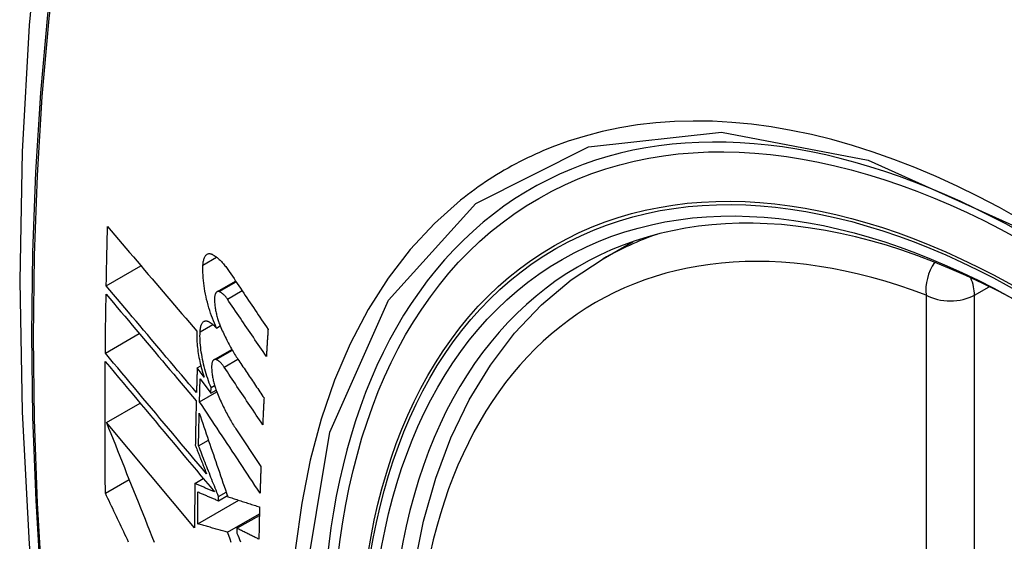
# Model space of a CAD drawing. Header units: inches. Extents: x 290.3 to 341.7, y 109.2 to 160.7.
# Tile 28 of 33: x 315.171 to 315.511, y 144.716 to 144.896. Entities that reach past the tile are written whole.
import ezdxf

# ---------------------------------------------------------------- set-up
doc = ezdxf.new("R2010")
doc.units = ezdxf.units.IN
doc.header["$MEASUREMENT"] = 0
doc.layers.add('Visible Edges(ANSI)', color=7, linetype='Continuous', lineweight=25)
doc.layers.add('Visible Tangent Edges(ANSI)', color=7, linetype='Continuous', lineweight=25)

msp = doc.modelspace()

# ---------------------------------------------------------------- linework, layer by layer
at = {"layer": 'Visible Edges(ANSI)'}
for p, q in [((315.37237, 144.81332), (315.38268, 144.81926)), ((315.20057, 144.80395), (315.21257, 144.81087)), ((315.23884, 144.8019), (315.24529, 144.80562)), ((315.2387, 144.78937), (315.23997, 144.79011)), ((315.20025, 144.78067), (315.212, 144.78744)), ((315.2378, 144.77842), (315.24398, 144.78198)), ((315.232, 144.77557), (315.23325, 144.77629)), ((315.23438, 144.77239), (315.232, 144.77557)), ((315.23303, 144.77177), (315.23673, 144.76682)), ((315.23673, 144.76682), (315.2368, 144.76883)), ((315.2368, 144.76883), (315.23802, 144.76953)), ((315.23281, 144.76389), (315.23876, 144.76732)), ((315.23673, 144.76682), (315.23856, 144.76787)), ((315.20062, 144.75674), (315.21225, 144.76344)), ((315.23111, 144.72027), (315.20062, 144.75674)), ((315.24539, 144.75449), (315.25403, 144.74149)), ((315.23247, 144.74866), (315.23587, 144.75062)), ((315.20027, 144.73224), (315.20848, 144.73697)), ((315.23118, 144.73564), (315.23412, 144.73734)), ((315.23936, 144.72963), (315.24244, 144.73141)), ((315.23936, 144.72963), (315.23938, 144.73107)), ((315.23938, 144.73107), (315.24203, 144.7326)), ((315.2322, 144.72163), (315.24642, 144.72981)), ((315.24248, 144.71883), (315.25352, 144.72518)), ((315.24575, 144.72012), (315.2535, 144.72458)), ((315.24575, 144.72012), (315.24573, 144.71847))]:
    msp.add_line(p, q, dxfattribs=at)
at = {"layer": 'Visible Edges(ANSI)', "flags": 128}
for points in [[(315.22466, 145.13825), (315.21182, 145.10014), (315.20077, 145.06091), (315.19147, 145.02062), (315.18392, 144.97935), (315.17808, 144.93716), (315.17393, 144.89411), (315.17146, 144.85027), (315.17064, 144.80569), (315.17145, 144.76045), (315.17388, 144.7146), (315.1779, 144.6682), (315.1835, 144.62132), (315.19064, 144.57403), (315.19932, 144.5264), (315.20951, 144.47849), (315.22119, 144.43036)], [(315.20057, 144.80395), (315.20059, 144.80481), (315.2006, 144.80566), (315.20062, 144.80651), (315.20063, 144.80736), (315.20065, 144.80822), (315.20067, 144.80907), (315.20069, 144.80992), (315.2007, 144.81078), (315.20072, 144.81163), (315.20074, 144.81249), (315.20076, 144.81334), (315.20078, 144.81419), (315.20079, 144.81505), (315.20081, 144.8159), (315.20083, 144.81676), (315.20085, 144.81761), (315.20087, 144.81846), (315.20089, 144.81932), (315.20091, 144.82017), (315.20093, 144.82103), (315.20095, 144.82188), (315.20098, 144.82274), (315.201, 144.82359), (315.20102, 144.82445)], [(315.20102, 144.82445), (315.20228, 144.82296), (315.20355, 144.82147), (315.20482, 144.81998), (315.20609, 144.81848), (315.20737, 144.81698), (315.20865, 144.81547), (315.20993, 144.81397), (315.21122, 144.81246), (315.21251, 144.81094), (315.2138, 144.80943), (315.21509, 144.80792), (315.21638, 144.8064), (315.21768, 144.80488), (315.21897, 144.80337), (315.22027, 144.80185), (315.22156, 144.80033), (315.22286, 144.79882), (315.22415, 144.7973), (315.22545, 144.79579), (315.22674, 144.79428), (315.22803, 144.79278), (315.22932, 144.79127), (315.23061, 144.78977), (315.23189, 144.78827)], [(315.234, 144.81114), (315.23402, 144.81152), (315.23406, 144.81188), (315.23411, 144.81223), (315.23417, 144.81256), (315.23424, 144.81288), (315.23432, 144.81318), (315.23441, 144.81346), (315.23452, 144.81372), (315.23463, 144.81395), (315.23475, 144.81417), (315.23488, 144.81437), (315.23502, 144.81454), (315.23517, 144.81469), (315.23532, 144.81482), (315.23549, 144.81493), (315.23566, 144.81501), (315.23583, 144.81507), (315.23601, 144.81511), (315.2362, 144.81512), (315.23639, 144.81511), (315.23659, 144.81508), (315.23679, 144.81503), (315.23699, 144.81495), (315.23719, 144.81486)], [(315.23719, 144.81486), (315.23744, 144.81472), (315.23768, 144.81458), (315.23792, 144.81443), (315.23817, 144.81426), (315.23841, 144.81409), (315.23866, 144.81391), (315.23891, 144.81371), (315.23915, 144.81351), (315.2394, 144.81329), (315.23965, 144.81307), (315.23989, 144.81283), (315.24014, 144.81259), (315.24039, 144.81234), (315.24063, 144.81207), (315.24088, 144.8118), (315.24112, 144.81152), (315.24137, 144.81123), (315.24161, 144.81093), (315.24186, 144.81062), (315.2421, 144.81031), (315.24234, 144.80998), (315.24258, 144.80965), (315.24282, 144.80931), (315.24305, 144.80896)], [(315.33954, 144.50516), (315.3318, 144.52434), (315.32495, 144.5436), (315.31901, 144.56287), (315.31402, 144.58204), (315.30999, 144.60104), (315.30695, 144.6198), (315.30492, 144.63822), (315.30391, 144.65622), (315.30393, 144.67374), (315.30499, 144.69069), (315.30709, 144.70701), (315.31024, 144.72262), (315.31445, 144.73745), (315.31971, 144.75144), (315.32601, 144.7645), (315.33334, 144.77657), (315.34168, 144.78756), (315.35101, 144.7974), (315.36126, 144.80601), (315.37237, 144.81332)], [(315.2387, 144.78937), (315.23832, 144.79019), (315.23796, 144.79102), (315.23761, 144.79187), (315.23727, 144.79274), (315.23694, 144.79363), (315.23662, 144.79454), (315.23632, 144.79545), (315.23603, 144.79638), (315.23577, 144.79732), (315.23551, 144.79826), (315.23527, 144.79921), (315.23506, 144.80017), (315.23485, 144.80113), (315.23467, 144.80208), (315.23451, 144.80304), (315.23437, 144.80398), (315.23425, 144.80493), (315.23415, 144.80586), (315.23407, 144.80678), (315.23401, 144.80769), (315.23397, 144.80858), (315.23396, 144.80945), (315.23397, 144.81031), (315.234, 144.81114)], [(315.24305, 144.80896), (315.24361, 144.80812), (315.24417, 144.80729), (315.24473, 144.80645), (315.24528, 144.80562), (315.24584, 144.80478), (315.2464, 144.80395), (315.24696, 144.80311), (315.24752, 144.80227), (315.24808, 144.80144), (315.24864, 144.8006), (315.2492, 144.79976), (315.24976, 144.79893), (315.25032, 144.79809), (315.25088, 144.79725), (315.25144, 144.79642), (315.25201, 144.79558), (315.25257, 144.79474), (315.25313, 144.79391), (315.25369, 144.79307), (315.25425, 144.79224), (315.25481, 144.7914), (315.25537, 144.79056), (315.25593, 144.78973), (315.25649, 144.78889)], [(315.23175, 144.76704), (315.23046, 144.76857), (315.22916, 144.7701), (315.22786, 144.77164), (315.22656, 144.77318), (315.22525, 144.77472), (315.22395, 144.77626), (315.22264, 144.77781), (315.22133, 144.77935), (315.22002, 144.7809), (315.21872, 144.78245), (315.21741, 144.784), (315.2161, 144.78555), (315.21479, 144.7871), (315.21348, 144.78864), (315.21218, 144.79019), (315.21088, 144.79173), (315.20958, 144.79327), (315.20828, 144.79481), (315.20698, 144.79635), (315.20569, 144.79788), (315.20441, 144.7994), (315.20312, 144.80093), (315.20184, 144.80244), (315.20057, 144.80395)], [(315.20025, 144.78067), (315.20026, 144.78152), (315.20027, 144.78237), (315.20027, 144.78322), (315.20028, 144.78407), (315.20029, 144.78492), (315.2003, 144.78577), (315.20031, 144.78661), (315.20032, 144.78746), (315.20033, 144.78831), (315.20034, 144.78916), (315.20035, 144.79001), (315.20036, 144.79086), (315.20038, 144.79171), (315.20039, 144.79256), (315.2004, 144.79341), (315.20041, 144.79426), (315.20042, 144.79511), (315.20044, 144.79596), (315.20045, 144.79681), (315.20046, 144.79766), (315.20048, 144.79851), (315.20049, 144.79936), (315.2005, 144.80021), (315.20052, 144.80106)], [(315.20052, 144.80106), (315.20179, 144.79955), (315.20307, 144.79803), (315.20435, 144.79651), (315.20564, 144.79499), (315.20693, 144.79345), (315.20822, 144.79192), (315.20952, 144.79038), (315.21082, 144.78884), (315.21212, 144.78729), (315.21342, 144.78575), (315.21473, 144.7842), (315.21604, 144.78265), (315.21734, 144.7811), (315.21865, 144.77955), (315.21996, 144.778), (315.22127, 144.77645), (315.22257, 144.77491), (315.22388, 144.77336), (315.22519, 144.77181), (315.22649, 144.77027), (315.22779, 144.76873), (315.22909, 144.7672), (315.23038, 144.76567), (315.23168, 144.76414)], [(315.23961, 144.80195), (315.2395, 144.80199), (315.23938, 144.80201), (315.23927, 144.80202), (315.23916, 144.80201), (315.23906, 144.80199), (315.23895, 144.80196), (315.23886, 144.80191), (315.23876, 144.80185), (315.23867, 144.80178), (315.23859, 144.80169), (315.2385, 144.80159), (315.23843, 144.80148), (315.23836, 144.80136), (315.23829, 144.80122), (315.23823, 144.80107), (315.23818, 144.80091), (315.23813, 144.80073), (315.23809, 144.80055), (315.23806, 144.80036), (315.23803, 144.80015), (315.23801, 144.79994), (315.238, 144.79972), (315.23799, 144.79949), (315.23799, 144.79926)], [(315.23799, 144.79926), (315.238, 144.7989), (315.23801, 144.79853), (315.23803, 144.79816), (315.23806, 144.79778), (315.2381, 144.7974), (315.23814, 144.79702), (315.23819, 144.79663), (315.23825, 144.79624), (315.23831, 144.79585), (315.23838, 144.79545), (315.23846, 144.79506), (315.23854, 144.79466), (315.23863, 144.79427), (315.23873, 144.79388), (315.23883, 144.79349), (315.23893, 144.7931), (315.23904, 144.79271), (315.23916, 144.79233), (315.23928, 144.79196), (315.23941, 144.79158), (315.23954, 144.79121), (315.23967, 144.79085), (315.23981, 144.79049), (315.23996, 144.79014)], [(315.24243, 144.79936), (315.24232, 144.79953), (315.2422, 144.79969), (315.24209, 144.79985), (315.24197, 144.8), (315.24185, 144.80015), (315.24173, 144.80029), (315.24162, 144.80043), (315.2415, 144.80057), (315.24138, 144.80069), (315.24126, 144.80082), (315.24114, 144.80093), (315.24102, 144.80105), (315.2409, 144.80115), (315.24078, 144.80125), (315.24066, 144.80135), (315.24055, 144.80144), (315.24043, 144.80152), (315.24031, 144.8016), (315.24019, 144.80168), (315.24007, 144.80174), (315.23996, 144.80181), (315.23984, 144.80186), (315.23973, 144.80191), (315.23961, 144.80195)], [(315.25591, 144.77957), (315.25535, 144.78039), (315.25479, 144.78121), (315.25422, 144.78204), (315.25366, 144.78286), (315.2531, 144.78369), (315.25254, 144.78451), (315.25197, 144.78534), (315.25141, 144.78616), (315.25085, 144.78699), (315.25029, 144.78782), (315.24972, 144.78864), (315.24916, 144.78947), (315.2486, 144.79029), (315.24804, 144.79112), (315.24748, 144.79194), (315.24692, 144.79277), (315.24635, 144.7936), (315.24579, 144.79442), (315.24523, 144.79524), (315.24467, 144.79607), (315.24411, 144.79689), (315.24355, 144.79772), (315.24299, 144.79854), (315.24243, 144.79936)], [(315.233, 144.78808), (315.23302, 144.78845), (315.23305, 144.7888), (315.2331, 144.78914), (315.23315, 144.78947), (315.23322, 144.78977), (315.2333, 144.79006), (315.23339, 144.79033), (315.23348, 144.79058), (315.23359, 144.7908), (315.23371, 144.79101), (315.23384, 144.79119), (315.23397, 144.79135), (315.23411, 144.79149), (315.23426, 144.79161), (315.23442, 144.7917), (315.23459, 144.79177), (315.23476, 144.79182), (315.23493, 144.79185), (315.23511, 144.79185), (315.2353, 144.79183), (315.23549, 144.79178), (315.23568, 144.79172), (315.23588, 144.79163), (315.23607, 144.79152)], [(315.23607, 144.79152), (315.23618, 144.79146), (315.23629, 144.79139), (315.2364, 144.79132), (315.23651, 144.79125), (315.23662, 144.79118), (315.23672, 144.7911), (315.23683, 144.79102), (315.23694, 144.79094), (315.23705, 144.79086), (315.23716, 144.79077), (315.23727, 144.79069), (315.23738, 144.7906), (315.23749, 144.79051), (315.2376, 144.79041), (315.23771, 144.79032), (315.23782, 144.79022), (315.23793, 144.79012), (315.23804, 144.79002), (315.23815, 144.78992), (315.23826, 144.78981), (315.23837, 144.78971), (315.23848, 144.7896), (315.23859, 144.78949), (315.2387, 144.78937)], [(315.23996, 144.79014), (315.2402, 144.78957), (315.24045, 144.78901), (315.24069, 144.78845), (315.24094, 144.7879), (315.2412, 144.78735), (315.24145, 144.78681), (315.24171, 144.78628), (315.24197, 144.78575), (315.24223, 144.78523), (315.24249, 144.78471), (315.24276, 144.7842), (315.24303, 144.7837), (315.2433, 144.7832), (315.24357, 144.78271), (315.24384, 144.78222), (315.24412, 144.78174), (315.24439, 144.78127), (315.24467, 144.7808), (315.24495, 144.78035), (315.24523, 144.77989), (315.24552, 144.77945), (315.2458, 144.77901), (315.24609, 144.77858), (315.24638, 144.77816)], [(315.25649, 144.78889), (315.25647, 144.78851), (315.25644, 144.78812), (315.25642, 144.78773), (315.25639, 144.78734), (315.25637, 144.78695), (315.25634, 144.78656), (315.25632, 144.78617), (315.25629, 144.78578), (315.25627, 144.78539), (315.25624, 144.78501), (315.25622, 144.78462), (315.2562, 144.78423), (315.25617, 144.78384), (315.25615, 144.78345), (315.25612, 144.78306), (315.2561, 144.78267), (315.25608, 144.78228), (315.25605, 144.7819), (315.25603, 144.78151), (315.256, 144.78112), (315.25598, 144.78073), (315.25596, 144.78034), (315.25593, 144.77995), (315.25591, 144.77957)], [(315.23189, 144.78827), (315.23187, 144.78768), (315.23186, 144.78708), (315.23186, 144.78647), (315.23187, 144.78585), (315.2319, 144.78521), (315.23193, 144.78457), (315.23198, 144.78392), (315.23204, 144.78326), (315.23211, 144.78259), (315.23219, 144.78192), (315.23228, 144.78125), (315.23238, 144.78057), (315.2325, 144.77989), (315.23262, 144.7792), (315.23276, 144.77851), (315.2329, 144.77782), (315.23305, 144.77713), (315.23322, 144.77645), (315.23339, 144.77576), (315.23357, 144.77508), (315.23376, 144.7744), (315.23396, 144.77373), (315.23416, 144.77306), (315.23438, 144.77239)], [(315.2368, 144.76883), (315.23649, 144.76959), (315.23619, 144.77035), (315.23591, 144.77114), (315.23563, 144.77193), (315.23537, 144.77273), (315.23511, 144.77354), (315.23487, 144.77436), (315.23464, 144.77519), (315.23442, 144.77602), (315.23422, 144.77686), (315.23403, 144.7777), (315.23385, 144.77854), (315.23369, 144.77938), (315.23355, 144.78021), (315.23342, 144.78104), (315.2333, 144.78187), (315.23321, 144.78269), (315.23312, 144.7835), (315.23306, 144.7843), (315.23301, 144.78509), (315.23298, 144.78586), (315.23297, 144.78661), (315.23298, 144.78736), (315.233, 144.78808)], [(315.23525, 144.73893), (315.2338, 144.74066), (315.23235, 144.74239), (315.23089, 144.74412), (315.22943, 144.74587), (315.22796, 144.74761), (315.2265, 144.74936), (315.22503, 144.75111), (315.22356, 144.75287), (315.22208, 144.75462), (315.22061, 144.75638), (315.21914, 144.75814), (315.21766, 144.75989), (315.21619, 144.76165), (315.21472, 144.7634), (315.21326, 144.76515), (315.21179, 144.7669), (315.21033, 144.76864), (315.20887, 144.77038), (315.20742, 144.77211), (315.20597, 144.77384), (315.20453, 144.77556), (315.2031, 144.77727), (315.20167, 144.77898), (315.20025, 144.78067)], [(315.20027, 144.73224), (315.20025, 144.73413), (315.20023, 144.73602), (315.20022, 144.73791), (315.2002, 144.7398), (315.20019, 144.74169), (315.20018, 144.74359), (315.20017, 144.74548), (315.20016, 144.74737), (315.20015, 144.74927), (315.20015, 144.75117), (315.20014, 144.75306), (315.20014, 144.75496), (315.20014, 144.75686), (315.20014, 144.75876), (315.20014, 144.76066), (315.20015, 144.76256), (315.20015, 144.76446), (315.20016, 144.76636), (315.20016, 144.76827), (315.20017, 144.77017), (315.20018, 144.77208), (315.2002, 144.77398), (315.20021, 144.77589), (315.20022, 144.7778)], [(315.20022, 144.7778), (315.20175, 144.77598), (315.20328, 144.77414), (315.20483, 144.7723), (315.20638, 144.77045), (315.20794, 144.76858), (315.20951, 144.76671), (315.21108, 144.76483), (315.21266, 144.76295), (315.21424, 144.76106), (315.21583, 144.75917), (315.21742, 144.75727), (315.21901, 144.75537), (315.2206, 144.75347), (315.2222, 144.75157), (315.22379, 144.74966), (315.22539, 144.74776), (315.22698, 144.74586), (315.22857, 144.74397), (315.23015, 144.74207), (315.23174, 144.74019), (315.23331, 144.7383), (315.23489, 144.73643), (315.23645, 144.73456), (315.23801, 144.7327)], [(315.232, 144.77557), (315.23199, 144.77521), (315.23198, 144.77485), (315.23197, 144.7745), (315.23196, 144.77414), (315.23195, 144.77379), (315.23194, 144.77343), (315.23193, 144.77308), (315.23192, 144.77272), (315.23191, 144.77237), (315.23189, 144.77201), (315.23188, 144.77166), (315.23187, 144.7713), (315.23186, 144.77095), (315.23185, 144.77059), (315.23184, 144.77024), (315.23183, 144.76988), (315.23182, 144.76953), (315.23181, 144.76917), (315.2318, 144.76882), (315.23179, 144.76846), (315.23178, 144.76811), (315.23177, 144.76775), (315.23176, 144.7674), (315.23175, 144.76704)], [(315.23855, 144.77845), (315.23843, 144.77849), (315.23832, 144.77851), (315.23822, 144.77852), (315.23811, 144.77852), (315.23801, 144.7785), (315.23791, 144.77847), (315.23781, 144.77843), (315.23772, 144.77837), (315.23763, 144.7783), (315.23755, 144.77821), (315.23747, 144.77812), (315.2374, 144.77801), (315.23733, 144.77788), (315.23727, 144.77775), (315.23722, 144.7776), (315.23716, 144.77744), (315.23712, 144.77727), (315.23708, 144.77709), (315.23705, 144.77689), (315.23703, 144.77669), (315.23701, 144.77648), (315.237, 144.77626), (315.23699, 144.77604), (315.23699, 144.7758)], [(315.23699, 144.7758), (315.237, 144.77544), (315.23702, 144.77508), (315.23705, 144.77471), (315.23708, 144.77433), (315.23712, 144.77395), (315.23717, 144.77357), (315.23722, 144.77318), (315.23728, 144.7728), (315.23734, 144.7724), (315.23742, 144.77201), (315.2375, 144.77162), (315.23758, 144.77123), (315.23767, 144.77083), (315.23777, 144.77044), (315.23787, 144.77005), (315.23798, 144.76966), (315.23809, 144.76928), (315.23821, 144.7689), (315.23833, 144.76852), (315.23846, 144.76814), (315.23859, 144.76777), (315.23873, 144.76741), (315.23887, 144.76705), (315.23901, 144.7667)], [(315.24132, 144.77584), (315.24121, 144.77601), (315.2411, 144.77617), (315.24098, 144.77633), (315.24087, 144.77648), (315.24075, 144.77663), (315.24063, 144.77677), (315.24052, 144.77691), (315.2404, 144.77705), (315.24028, 144.77718), (315.24017, 144.7773), (315.24005, 144.77742), (315.23993, 144.77753), (315.23981, 144.77764), (315.2397, 144.77774), (315.23958, 144.77784), (315.23946, 144.77793), (315.23935, 144.77802), (315.23923, 144.7781), (315.23911, 144.77817), (315.239, 144.77824), (315.23889, 144.7783), (315.23877, 144.77836), (315.23866, 144.77841), (315.23855, 144.77845)], [(315.25464, 144.75595), (315.25409, 144.75678), (315.25353, 144.7576), (315.25298, 144.75843), (315.25242, 144.75926), (315.25187, 144.76009), (315.25131, 144.76092), (315.25075, 144.76175), (315.2502, 144.76258), (315.24964, 144.76341), (315.24909, 144.76424), (315.24853, 144.76507), (315.24798, 144.7659), (315.24742, 144.76673), (315.24687, 144.76756), (315.24631, 144.76839), (315.24576, 144.76921), (315.2452, 144.77004), (315.24465, 144.77087), (315.24409, 144.7717), (315.24354, 144.77253), (315.24298, 144.77336), (315.24243, 144.77419), (315.24188, 144.77501), (315.24132, 144.77584)], [(315.24638, 144.77816), (315.24674, 144.77762), (315.2471, 144.77708), (315.24746, 144.77654), (315.24783, 144.776), (315.24819, 144.77546), (315.24855, 144.77492), (315.24892, 144.77438), (315.24928, 144.77384), (315.24964, 144.7733), (315.25001, 144.77276), (315.25037, 144.77222), (315.25074, 144.77168), (315.2511, 144.77114), (315.25146, 144.7706), (315.25183, 144.77006), (315.25219, 144.76952), (315.25255, 144.76898), (315.25292, 144.76844), (315.25328, 144.7679), (315.25365, 144.76736), (315.25401, 144.76682), (315.25437, 144.76629), (315.25474, 144.76575), (315.2551, 144.76521)], [(315.23281, 144.76389), (315.23281, 144.76422), (315.23282, 144.76455), (315.23283, 144.76488), (315.23284, 144.76521), (315.23285, 144.76553), (315.23286, 144.76586), (315.23287, 144.76619), (315.23288, 144.76652), (315.23289, 144.76685), (315.23289, 144.76717), (315.2329, 144.7675), (315.23291, 144.76783), (315.23292, 144.76816), (315.23293, 144.76849), (315.23294, 144.76882), (315.23295, 144.76914), (315.23296, 144.76947), (315.23297, 144.7698), (315.23298, 144.77013), (315.23299, 144.77046), (315.233, 144.77079), (315.23301, 144.77111), (315.23302, 144.77144), (315.23303, 144.77177)], [(315.23901, 144.7667), (315.23925, 144.76612), (315.2395, 144.76555), (315.23974, 144.76499), (315.23999, 144.76443), (315.24024, 144.76387), (315.2405, 144.76333), (315.24075, 144.76278), (315.24101, 144.76224), (315.24127, 144.76171), (315.24153, 144.76119), (315.2418, 144.76067), (315.24206, 144.76015), (315.24233, 144.75965), (315.2426, 144.75914), (315.24287, 144.75865), (315.24315, 144.75816), (315.24342, 144.75768), (315.2437, 144.7572), (315.24398, 144.75673), (315.24426, 144.75627), (315.24454, 144.75582), (315.24482, 144.75537), (315.24511, 144.75493), (315.24539, 144.75449)], [(315.2551, 144.76521), (315.25508, 144.76482), (315.25506, 144.76443), (315.25504, 144.76405), (315.25502, 144.76366), (315.255, 144.76328), (315.25498, 144.76289), (315.25496, 144.7625), (315.25494, 144.76212), (315.25492, 144.76173), (315.2549, 144.76135), (315.25488, 144.76096), (315.25486, 144.76057), (315.25484, 144.76019), (315.25483, 144.7598), (315.25481, 144.75942), (315.25479, 144.75903), (315.25477, 144.75865), (315.25475, 144.75826), (315.25473, 144.75788), (315.25471, 144.75749), (315.25469, 144.7571), (315.25468, 144.75672), (315.25466, 144.75633), (315.25464, 144.75595)], [(315.23168, 144.76414), (315.23166, 144.7635), (315.23165, 144.76286), (315.23163, 144.76222), (315.23161, 144.76158), (315.2316, 144.76095), (315.23158, 144.76031), (315.23157, 144.75967), (315.23155, 144.75903), (315.23154, 144.75839), (315.23153, 144.75776), (315.23151, 144.75712), (315.2315, 144.75648), (315.23148, 144.75584), (315.23147, 144.75521), (315.23146, 144.75457), (315.23145, 144.75393), (315.23143, 144.7533), (315.23142, 144.75266), (315.23141, 144.75202), (315.2314, 144.75138), (315.23139, 144.75075), (315.23137, 144.75011), (315.23136, 144.74947), (315.23135, 144.74884)], [(315.25372, 144.73232), (315.25285, 144.73363), (315.25198, 144.73495), (315.25111, 144.73626), (315.25024, 144.73758), (315.24936, 144.73889), (315.24849, 144.74021), (315.24762, 144.74153), (315.24675, 144.74284), (315.24588, 144.74416), (315.245, 144.74548), (315.24413, 144.7468), (315.24326, 144.74812), (315.24238, 144.74943), (315.24151, 144.75075), (315.24064, 144.75207), (315.23977, 144.75339), (315.23889, 144.7547), (315.23802, 144.75602), (315.23715, 144.75733), (315.23628, 144.75865), (315.23541, 144.75996), (315.23454, 144.76127), (315.23367, 144.76258), (315.23281, 144.76389)], [(315.23247, 144.74866), (315.23248, 144.74913), (315.23248, 144.7496), (315.23249, 144.75007), (315.2325, 144.75053), (315.23251, 144.751), (315.23252, 144.75147), (315.23253, 144.75194), (315.23254, 144.75241), (315.23255, 144.75288), (315.23256, 144.75335), (315.23257, 144.75382), (315.23258, 144.75429), (315.23259, 144.75476), (315.2326, 144.75523), (315.23261, 144.7557), (315.23262, 144.75617), (315.23263, 144.75664), (315.23264, 144.75711), (315.23265, 144.75758), (315.23266, 144.75805), (315.23267, 144.75852), (315.23268, 144.75899), (315.23269, 144.75946), (315.2327, 144.75993)], [(315.2327, 144.75993), (315.2331, 144.75876), (315.23351, 144.75758), (315.23391, 144.75639), (315.23431, 144.75521), (315.23472, 144.75401), (315.23512, 144.75282), (315.23553, 144.75162), (315.23594, 144.75042), (315.23635, 144.74922), (315.23676, 144.74801), (315.23717, 144.74681), (315.23759, 144.7456), (315.238, 144.74439), (315.23841, 144.74318), (315.23883, 144.74196), (315.23924, 144.74075), (315.23966, 144.73954), (315.24007, 144.73832), (315.24049, 144.73711), (315.2409, 144.7359), (315.24132, 144.73469), (315.24173, 144.73348), (315.24215, 144.73227), (315.24256, 144.73106)], [(315.20062, 144.75674), (315.20139, 144.7548), (315.20216, 144.75285), (315.20293, 144.75091), (315.20371, 144.74895), (315.20449, 144.74699), (315.20527, 144.74503), (315.20605, 144.74306), (315.20684, 144.74109), (315.20762, 144.73912), (315.20841, 144.73714), (315.2092, 144.73516), (315.20999, 144.73318), (315.21079, 144.7312), (315.21158, 144.72922), (315.21237, 144.72724), (315.21317, 144.72525), (315.21397, 144.72327), (315.21476, 144.72129), (315.21556, 144.71931), (315.21636, 144.71733), (315.21716, 144.71536)], [(315.23135, 144.74884), (315.23151, 144.74843), (315.23167, 144.74802), (315.23184, 144.7476), (315.232, 144.74719), (315.23216, 144.74678), (315.23232, 144.74637), (315.23248, 144.74596), (315.23265, 144.74554), (315.23281, 144.74513), (315.23297, 144.74472), (315.23313, 144.7443), (315.23329, 144.74389), (315.23346, 144.74348), (315.23362, 144.74307), (315.23378, 144.74265), (315.23394, 144.74224), (315.23411, 144.74183), (315.23427, 144.74141), (315.23443, 144.741), (315.23459, 144.74059), (315.23476, 144.74017), (315.23492, 144.73976), (315.23508, 144.73935), (315.23525, 144.73893)], [(315.23938, 144.73107), (315.23909, 144.73181), (315.2388, 144.73254), (315.23851, 144.73328), (315.23822, 144.73401), (315.23793, 144.73475), (315.23764, 144.73548), (315.23735, 144.73622), (315.23706, 144.73695), (315.23677, 144.73769), (315.23649, 144.73842), (315.2362, 144.73916), (315.23591, 144.73989), (315.23562, 144.74063), (315.23533, 144.74136), (315.23504, 144.74209), (315.23476, 144.74283), (315.23447, 144.74356), (315.23418, 144.74429), (315.23389, 144.74502), (315.23361, 144.74575), (315.23332, 144.74648), (315.23304, 144.74721), (315.23275, 144.74793), (315.23247, 144.74866)], [(315.25403, 144.74149), (315.25402, 144.74111), (315.254, 144.74073), (315.25399, 144.74035), (315.25397, 144.73996), (315.25396, 144.73958), (315.25395, 144.7392), (315.25393, 144.73881), (315.25392, 144.73843), (315.2539, 144.73805), (315.25389, 144.73767), (315.25388, 144.73728), (315.25387, 144.7369), (315.25385, 144.73652), (315.25384, 144.73614), (315.25383, 144.73576), (315.25381, 144.73537), (315.2538, 144.73499), (315.25379, 144.73461), (315.25378, 144.73423), (315.25376, 144.73385), (315.25375, 144.73347), (315.25374, 144.73308), (315.25373, 144.7327), (315.25372, 144.73232)], [(315.23118, 144.73564), (315.23117, 144.735), (315.23117, 144.73436), (315.23116, 144.73372), (315.23116, 144.73308), (315.23115, 144.73243), (315.23115, 144.73179), (315.23114, 144.73115), (315.23114, 144.73051), (315.23113, 144.72987), (315.23113, 144.72923), (315.23113, 144.72859), (315.23112, 144.72795), (315.23112, 144.72731), (315.23112, 144.72667), (315.23112, 144.72603), (315.23111, 144.72539), (315.23111, 144.72475), (315.23111, 144.72411), (315.23111, 144.72347), (315.23111, 144.72283), (315.23111, 144.72219), (315.23111, 144.72155), (315.23111, 144.72091), (315.23111, 144.72027)], [(315.23801, 144.7327), (315.23773, 144.73282), (315.23744, 144.73294), (315.23716, 144.73307), (315.23687, 144.73319), (315.23659, 144.73331), (315.2363, 144.73343), (315.23602, 144.73356), (315.23573, 144.73368), (315.23544, 144.7338), (315.23516, 144.73393), (315.23487, 144.73405), (315.23459, 144.73417), (315.2343, 144.73429), (315.23402, 144.73442), (315.23373, 144.73454), (315.23345, 144.73466), (315.23317, 144.73478), (315.23288, 144.73491), (315.2326, 144.73503), (315.23231, 144.73515), (315.23203, 144.73528), (315.23175, 144.7354), (315.23146, 144.73552), (315.23118, 144.73564)], [(315.20829, 144.71535), (315.20787, 144.71624), (315.20744, 144.71713), (315.20702, 144.71802), (315.2066, 144.71891), (315.20617, 144.7198), (315.20575, 144.72069), (315.20533, 144.72158), (315.2049, 144.72247), (315.20448, 144.72336), (315.20406, 144.72425), (315.20364, 144.72514), (315.20321, 144.72603), (315.20279, 144.72692), (315.20237, 144.72781), (315.20195, 144.7287), (315.20153, 144.72958), (315.20111, 144.73047), (315.20069, 144.73136), (315.20027, 144.73224)], [(315.2322, 144.72163), (315.2322, 144.72209), (315.2322, 144.72255), (315.2322, 144.72301), (315.2322, 144.72347), (315.23221, 144.72393), (315.23221, 144.72439), (315.23221, 144.72485), (315.23221, 144.72531), (315.23221, 144.72577), (315.23221, 144.72623), (315.23222, 144.72669), (315.23222, 144.72716), (315.23222, 144.72762), (315.23222, 144.72808), (315.23223, 144.72854), (315.23223, 144.729), (315.23223, 144.72946), (315.23224, 144.72992), (315.23224, 144.73039), (315.23224, 144.73085), (315.23224, 144.73131), (315.23225, 144.73177), (315.23225, 144.73223), (315.23226, 144.7327)], [(315.23226, 144.7327), (315.23255, 144.73257), (315.23285, 144.73244), (315.23314, 144.73231), (315.23343, 144.73218), (315.23373, 144.73206), (315.23403, 144.73193), (315.23432, 144.7318), (315.23462, 144.73167), (315.23491, 144.73155), (315.23521, 144.73142), (315.2355, 144.73129), (315.2358, 144.73116), (315.2361, 144.73103), (315.23639, 144.73091), (315.23669, 144.73078), (315.23699, 144.73065), (315.23728, 144.73052), (315.23758, 144.7304), (315.23788, 144.73027), (315.23817, 144.73014), (315.23847, 144.73001), (315.23877, 144.72988), (315.23906, 144.72976), (315.23936, 144.72963)], [(315.24256, 144.73106), (315.24302, 144.73091), (315.24347, 144.73076), (315.24392, 144.73062), (315.24438, 144.73047), (315.24484, 144.73032), (315.24529, 144.73017), (315.24575, 144.73003), (315.24621, 144.72988), (315.24666, 144.72973), (315.24712, 144.72959), (315.24758, 144.72944), (315.24804, 144.72929), (315.2485, 144.72915), (315.24896, 144.729), (315.24942, 144.72885), (315.24988, 144.72871), (315.25034, 144.72856), (315.25081, 144.72841), (315.25127, 144.72827), (315.25173, 144.72812), (315.25219, 144.72798), (315.25265, 144.72783), (315.25311, 144.72768), (315.25358, 144.72754)], [(315.25358, 144.72754), (315.25356, 144.72707), (315.25355, 144.72661), (315.25354, 144.72614), (315.25353, 144.72567), (315.25352, 144.7252), (315.2535, 144.72474), (315.25349, 144.72427), (315.25348, 144.72381), (315.25347, 144.72334), (315.25346, 144.72287), (315.25345, 144.72241), (315.25344, 144.72194), (315.25343, 144.72147), (315.25342, 144.72101), (315.25341, 144.72054), (315.2534, 144.72008), (315.25339, 144.71961), (315.25338, 144.71915), (315.25337, 144.71868), (315.25336, 144.71822), (315.25335, 144.71775), (315.25334, 144.71729), (315.25333, 144.71682), (315.25332, 144.71636)], [(315.24248, 144.71883), (315.24205, 144.71894), (315.24162, 144.71906), (315.24119, 144.71917), (315.24076, 144.71929), (315.24033, 144.71941), (315.2399, 144.71952), (315.23947, 144.71964), (315.23904, 144.71976), (315.23861, 144.71987), (315.23818, 144.71999), (315.23775, 144.72011), (315.23732, 144.72022), (315.23689, 144.72034), (315.23646, 144.72046), (315.23603, 144.72058), (315.2356, 144.72069), (315.23518, 144.72081), (315.23475, 144.72093), (315.23432, 144.72104), (315.2339, 144.72116), (315.23347, 144.72128), (315.23305, 144.72139), (315.23262, 144.72151), (315.2322, 144.72163)], [(315.24378, 144.71516), (315.24335, 144.71639), (315.24291, 144.71761), (315.24248, 144.71883)], [(315.24573, 144.71847), (315.24604, 144.71772), (315.24634, 144.71697), (315.24665, 144.71622), (315.24695, 144.71546)], [(315.25332, 144.71636), (315.253, 144.71651), (315.25269, 144.71667), (315.25237, 144.71683), (315.25206, 144.71698), (315.25174, 144.71714), (315.25142, 144.7173), (315.25111, 144.71745), (315.25079, 144.71761), (315.25047, 144.71777), (315.25016, 144.71792), (315.24984, 144.71808), (315.24953, 144.71824), (315.24921, 144.71839), (315.2489, 144.71855), (315.24858, 144.71871), (315.24827, 144.71887), (315.24795, 144.71902), (315.24764, 144.71918), (315.24732, 144.71934), (315.24701, 144.71949), (315.24669, 144.71965), (315.24638, 144.71981), (315.24607, 144.71996), (315.24575, 144.72012)]]:
    msp.add_lwpolyline(points, dxfattribs=at)
at = {"layer": 'Visible Edges(ANSI)'}
for centre, major_axis, start_param, end_param in [((315.626, 144.03493), (-0.64835, 1.12588), 5.16346, 5.835982), ((315.52126, 144.53788), (0.15718, -0.27294), 2.362013, 7.062765)]:
    msp.add_ellipse(centre, major_axis=major_axis, ratio=0.578093, start_param=start_param, end_param=end_param, dxfattribs=at)
msp.add_ellipse((315.51778, 144.53588), major_axis=(-0.15963, 0.2772), ratio=0.578093, dxfattribs=at)
at = {"layer": 'Visible Tangent Edges(ANSI)'}
for p, q in [((315.234, 144.81114), (315.23872, 144.81386)), ((315.23961, 144.80195), (315.24548, 144.80533)), ((315.50072, 144.80077), (315.50577, 144.80367)), ((315.24243, 144.79936), (315.24751, 144.80229)), ((315.48402, 144.80077), (315.48402, 144.31547)), ((315.50072, 144.31547), (315.50072, 144.80077)), ((315.233, 144.78808), (315.23738, 144.7906)), ((315.23855, 144.77845), (315.24415, 144.78168)), ((315.24132, 144.77584), (315.24609, 144.77858))]:
    msp.add_line(p, q, dxfattribs=at)
at = {"layer": 'Visible Tangent Edges(ANSI)', "flags": 128}
for points in [[(315.22382, 145.09465), (315.21605, 145.07216), (315.20893, 145.04902), (315.20246, 145.02523), (315.19665, 145.00084), (315.19152, 144.97586), (315.18706, 144.95032), (315.18329, 144.92426), (315.1802, 144.89771), (315.17781, 144.87069), (315.1761, 144.84326), (315.17509, 144.81544), (315.17476, 144.78724), (315.17512, 144.75865), (315.17617, 144.72969), (315.1779, 144.70036), (315.18031, 144.67071), (315.1834, 144.64077), (315.18717, 144.61058), (315.19161, 144.58014), (315.19673, 144.54946), (315.20251, 144.51858)], [(315.20325, 144.51814), (315.19745, 144.54896), (315.19231, 144.57958), (315.18785, 144.60996), (315.18407, 144.6401), (315.18097, 144.66998), (315.17854, 144.69958), (315.1768, 144.72884), (315.17575, 144.75775), (315.17539, 144.78627), (315.17572, 144.8144), (315.17674, 144.84214), (315.17845, 144.86948), (315.18086, 144.8964), (315.18396, 144.92285), (315.18775, 144.9488), (315.19222, 144.97422), (315.19737, 144.99908), (315.2032, 145.02335), (315.20968, 145.04701), (315.21682, 145.07002), (315.2246, 145.09238)], [(315.51665, 144.82693), (315.50934, 144.83102), (315.50202, 144.83485), (315.49471, 144.83844), (315.48741, 144.84177), (315.48012, 144.84485), (315.47287, 144.84767), (315.46565, 144.85022), (315.45848, 144.8525), (315.45137, 144.85452), (315.44432, 144.85626), (315.43735, 144.85772), (315.43043, 144.85891), (315.42358, 144.85983), (315.41679, 144.86047), (315.41009, 144.86085), (315.40347, 144.86094), (315.39695, 144.86076), (315.39054, 144.86031), (315.38425, 144.85957), (315.37807, 144.85857), (315.37201, 144.8573), (315.36607, 144.85575), (315.36027, 144.85394), (315.3546, 144.85186)], [(315.30858, 144.49768), (315.28436, 144.56684), (315.27084, 144.63454), (315.26863, 144.69777), (315.27784, 144.75336), (315.2981, 144.799), (315.32836, 144.83238), (315.36731, 144.852), (315.4133, 144.85712), (315.46399, 144.84745), (315.51715, 144.82348)], [(315.3546, 144.85186), (315.35317, 144.85129), (315.35176, 144.8507), (315.35035, 144.8501), (315.34896, 144.84948), (315.34757, 144.84884), (315.3462, 144.84818), (315.34483, 144.84751), (315.34347, 144.84682), (315.34212, 144.84612), (315.34078, 144.8454), (315.33945, 144.84466), (315.33813, 144.8439), (315.33682, 144.84313), (315.33552, 144.84234), (315.33423, 144.84154), (315.33295, 144.84072), (315.33168, 144.83988), (315.33042, 144.83903), (315.32917, 144.83816), (315.32793, 144.83727), (315.3267, 144.83637), (315.32548, 144.83545), (315.32427, 144.83452), (315.32307, 144.83357)], [(315.32307, 144.83357), (315.31404, 144.82555), (315.30568, 144.81656), (315.29802, 144.8066), (315.29109, 144.79573), (315.2849, 144.78396), (315.27949, 144.77133), (315.27489, 144.75789), (315.27111, 144.74372), (315.26816, 144.72885), (315.26604, 144.71333), (315.26477, 144.6972), (315.26435, 144.6805), (315.26478, 144.66326), (315.26606, 144.6456), (315.26819, 144.62757), (315.27116, 144.60925), (315.27495, 144.59069), (315.27954, 144.57194), (315.28494, 144.55307), (315.29111, 144.53413), (315.29805, 144.5152)]]:
    msp.add_lwpolyline(points, dxfattribs=at)
at = {"layer": 'Visible Tangent Edges(ANSI)'}
for centre, major_axis, ratio, start_param, end_param in [((315.52026, 144.53731), (-0.17285, 0.30015), 0.578093, 5.049711, 10.658253), ((315.52021, 144.53728), (-0.1503, 0.261), 0.578093, 5.670484, 8.47055), ((315.52856, 144.54209), (-0.15619, 0.27123), 0.578093, 6.170881, 6.283185), ((315.49237, 144.80558), (-0.00416, -0.01105), 0.667544, 4.352992, 5.394234), ((315.49237, 144.80558), (0.00589, -0.01024), 0.578093, 0.787332, 1.35469), ((315.49237, 144.80558), (-0.01181, 0), 0.575862, 0.785398, 2.356194)]:
    msp.add_ellipse(centre, major_axis=major_axis, ratio=ratio, start_param=start_param, end_param=end_param, dxfattribs=at)
for centre, major_axis in [((315.52085, 144.53765), (0.17078, -0.29656)), ((315.51788, 144.53593), (-0.16238, 0.28198)), ((315.51778, 144.53588), (0.16178, -0.28094))]:
    msp.add_ellipse(centre, major_axis=major_axis, ratio=0.578093, dxfattribs=at)

doc.saveas('drawing.dxf')
